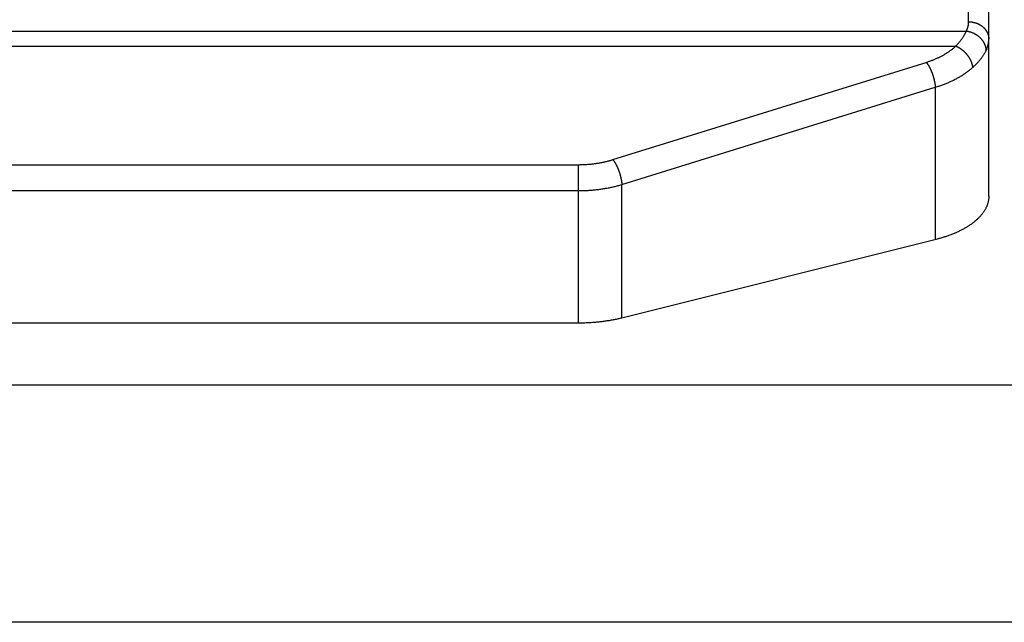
# Model space of a CAD drawing. Header units: inches. Extents: x 0 to 82.5, y 0 to 53.4.
# Tile 68 of 128: x 29.954 to 30.589, y 51.013 to 51.401. Entities that reach past the tile are written whole.
import ezdxf

# ---------------------------------------------------------------- set-up
doc = ezdxf.new("R2010")
doc.units = ezdxf.units.IN
doc.header["$LTSCALE"] = 4.538835
doc.header["$MEASUREMENT"] = 0
doc.layers.add('DOOR_ASSEMBLY', color=7, linetype='CONTINUOUS')

msp = doc.modelspace()

# ---------------------------------------------------------------- linework, layer by layer
at = {"layer": 'DOOR_ASSEMBLY', "color": 7, "linetype": 'Continuous'}
for p, q in [((30.56619, 51.40007), (30.56619, 51.83487)), ((30.57919, 51.28748), (30.57919, 51.82187)), ((29.09365, 51.3941), (30.56474, 51.3941)), ((29.1005, 51.3844), (30.55789, 51.3844)), ((30.33658, 51.31113), (30.53931, 51.3741)), ((30.34239, 51.29507), (30.54464, 51.35788)), ((30.54464, 51.35788), (30.54464, 51.25953)), ((29.34395, 51.30789), (30.31499, 51.30789)), ((30.31444, 51.20567), (30.31444, 51.30789)), ((29.34395, 51.29114), (30.31513, 51.29114)), ((30.34239, 51.20897), (30.34239, 51.29507)), ((30.54526, 51.25969), (30.34239, 51.20897)), ((30.31513, 51.20567), (29.34395, 51.20567))]:
    msp.add_line(p, q, dxfattribs=at)
at = {"layer": 'DOOR_ASSEMBLY', "color": 3, "linetype": 'Continuous'}
for p, q in [((37.73419, 51.16567), (21.92419, 51.16567)), ((37.68719, 51.01268), (21.97119, 51.01268))]:
    msp.add_line(p, q, dxfattribs=at)
at = {"layer": 'DOOR_ASSEMBLY', "color": 7, "linetype": 'Continuous'}
for points in [[(30.56474, 51.3941), (30.56486, 51.39437), (30.56499, 51.39464), (30.5651, 51.3949), (30.56522, 51.39517), (30.56532, 51.39544), (30.56542, 51.39571), (30.56551, 51.39598), (30.5656, 51.39625), (30.56568, 51.39652), (30.56576, 51.39679), (30.56583, 51.39706), (30.56589, 51.39733), (30.56595, 51.39761), (30.566, 51.39788), (30.56605, 51.39815), (30.56608, 51.39843), (30.56612, 51.3987), (30.56615, 51.39897), (30.56617, 51.39925), (30.56618, 51.39952), (30.56619, 51.39979), (30.56619, 51.40007)], [(30.56619, 51.40007), (30.56641, 51.40007), (30.56663, 51.40006), (30.56685, 51.40005), (30.56706, 51.40004), (30.56728, 51.40003), (30.5675, 51.40001), (30.56771, 51.39999), (30.56793, 51.39997), (30.56814, 51.39994), (30.56836, 51.39991), (30.56857, 51.39988), (30.56878, 51.39984), (30.569, 51.3998), (30.56921, 51.39976), (30.56942, 51.39971), (30.56963, 51.39967), (30.56984, 51.39962), (30.57005, 51.39956), (30.57025, 51.3995), (30.57046, 51.39944), (30.57066, 51.39938), (30.57087, 51.39931), (30.57107, 51.39925), (30.57127, 51.39917), (30.57147, 51.3991), (30.57167, 51.39902), (30.57186, 51.39894), (30.57206, 51.39886), (30.57225, 51.39877), (30.57244, 51.39868), (30.57263, 51.39859), (30.57282, 51.3985), (30.573, 51.3984), (30.57319, 51.3983), (30.57337, 51.3982), (30.57355, 51.39809), (30.57373, 51.39798), (30.57391, 51.39787), (30.57408, 51.39776), (30.57425, 51.39764), (30.57442, 51.39753), (30.57459, 51.39741), (30.57475, 51.39728), (30.57491, 51.39716), (30.57507, 51.39703), (30.57523, 51.3969), (30.57539, 51.39677), (30.57554, 51.39664), (30.57569, 51.3965), (30.57584, 51.39636), (30.57598, 51.39622), (30.57612, 51.39608), (30.57626, 51.39593), (30.5764, 51.39579), (30.57653, 51.39564), (30.57666, 51.39549), (30.57679, 51.39533), (30.57691, 51.39518), (30.57703, 51.39502), (30.57715, 51.39487), (30.57727, 51.39471), (30.57738, 51.39455), (30.57749, 51.39438), (30.57759, 51.39422), (30.5777, 51.39405), (30.5778, 51.39389), (30.57789, 51.39372), (30.57799, 51.39355), (30.57808, 51.39338), (30.57816, 51.3932), (30.57825, 51.39303), (30.57833, 51.39285), (30.5784, 51.39268), (30.57847, 51.3925), (30.57854, 51.39232), (30.57861, 51.39214), (30.57867, 51.39196), (30.57873, 51.39178), (30.57879, 51.3916), (30.57884, 51.39142), (30.57889, 51.39123), (30.57893, 51.39105), (30.57897, 51.39087), (30.57901, 51.39068), (30.57905, 51.3905), (30.57908, 51.39031), (30.57911, 51.39012), (30.57913, 51.38994), (30.57915, 51.38975), (30.57916, 51.38956), (30.57918, 51.38937), (30.57919, 51.38918), (30.57919, 51.389), (30.57919, 51.38881)], [(30.55789, 51.3844), (30.55819, 51.38471), (30.55848, 51.38503), (30.55877, 51.38534), (30.55905, 51.38565), (30.55932, 51.38596), (30.55959, 51.38627), (30.55986, 51.38658), (30.56012, 51.3869), (30.56037, 51.38721), (30.56062, 51.38752), (30.56087, 51.38783), (30.56111, 51.38814), (30.56134, 51.38844), (30.56157, 51.38875), (30.56179, 51.38906), (30.56201, 51.38936), (30.56222, 51.38967), (30.56242, 51.38997), (30.56263, 51.39028), (30.56282, 51.39058), (30.56301, 51.39088), (30.56319, 51.39118), (30.56337, 51.39148), (30.56355, 51.39178), (30.56371, 51.39207), (30.56388, 51.39237), (30.56403, 51.39266), (30.56418, 51.39295), (30.56433, 51.39324), (30.56447, 51.39353), (30.56461, 51.39382), (30.56474, 51.3941)], [(30.56474, 51.3941), (30.56495, 51.39407), (30.56516, 51.39404), (30.56537, 51.39401), (30.56558, 51.39397), (30.56579, 51.39393), (30.566, 51.39389), (30.56621, 51.39384), (30.56642, 51.39379), (30.56663, 51.39374), (30.56683, 51.39369), (30.56704, 51.39363), (30.56725, 51.39357), (30.56745, 51.3935), (30.56766, 51.39343), (30.56786, 51.39336), (30.56807, 51.39329), (30.56827, 51.39321), (30.56847, 51.39313), (30.56867, 51.39305), (30.56887, 51.39297), (30.56907, 51.39288), (30.56927, 51.39279), (30.56947, 51.39269), (30.56966, 51.3926), (30.56985, 51.3925), (30.57005, 51.3924), (30.57024, 51.39229), (30.57043, 51.39219), (30.57061, 51.39208), (30.5708, 51.39196), (30.57098, 51.39185), (30.57117, 51.39173), (30.57135, 51.39161), (30.57152, 51.39149), (30.5717, 51.39137), (30.57188, 51.39124), (30.57205, 51.39111), (30.57222, 51.39098), (30.57239, 51.39085), (30.57255, 51.39071), (30.57272, 51.39057), (30.57288, 51.39043), (30.57304, 51.39029), (30.5732, 51.39014), (30.57335, 51.39), (30.57351, 51.38985), (30.57366, 51.3897), (30.5738, 51.38955), (30.57395, 51.38939), (30.57409, 51.38923), (30.57423, 51.38908), (30.57437, 51.38892), (30.5745, 51.38876), (30.57464, 51.38859), (30.57477, 51.38843), (30.57489, 51.38826), (30.57502, 51.38809), (30.57514, 51.38792), (30.57526, 51.38775), (30.57537, 51.38758), (30.57548, 51.38741), (30.57559, 51.38723), (30.5757, 51.38706), (30.5758, 51.38688), (30.5759, 51.3867), (30.576, 51.38652), (30.57609, 51.38634), (30.57618, 51.38616), (30.57627, 51.38598), (30.57635, 51.3858), (30.57643, 51.38561), (30.57651, 51.38543), (30.57658, 51.38524), (30.57665, 51.38506), (30.57672, 51.38487), (30.57679, 51.38468), (30.57685, 51.3845), (30.5769, 51.38431), (30.57696, 51.38412), (30.57701, 51.38393), (30.57706, 51.38374), (30.5771, 51.38355), (30.57714, 51.38336), (30.57718, 51.38317), (30.57721, 51.38298), (30.57724, 51.38279), (30.57727, 51.3826), (30.57729, 51.38241), (30.57731, 51.38222), (30.57732, 51.38203), (30.57734, 51.38184), (30.57735, 51.38166), (30.57735, 51.38147), (30.57735, 51.38128)], [(30.57735, 51.38128), (30.57752, 51.38161), (30.57767, 51.38195), (30.57782, 51.38229), (30.57796, 51.38263), (30.57809, 51.38297), (30.57822, 51.38331), (30.57834, 51.38365), (30.57845, 51.38399), (30.57855, 51.38433), (30.57864, 51.38467), (30.57873, 51.38502), (30.57881, 51.38536), (30.57888, 51.3857), (30.57895, 51.38605), (30.57901, 51.38639), (30.57906, 51.38674), (30.5791, 51.38708), (30.57913, 51.38743), (30.57916, 51.38777), (30.57918, 51.38812), (30.57919, 51.38846), (30.57919, 51.38881)], [(30.53931, 51.3741), (30.53978, 51.37425), (30.54025, 51.37441), (30.54072, 51.37457), (30.54119, 51.37473), (30.54165, 51.3749), (30.54211, 51.37506), (30.54257, 51.37524), (30.54303, 51.37541), (30.54348, 51.37559), (30.54393, 51.37577), (30.54437, 51.37596), (30.54481, 51.37614), (30.54525, 51.37633), (30.54569, 51.37653), (30.54612, 51.37672), (30.54655, 51.37692), (30.54697, 51.37712), (30.5474, 51.37733), (30.54781, 51.37754), (30.54823, 51.37775), (30.54864, 51.37796), (30.54905, 51.37818), (30.54945, 51.3784), (30.54985, 51.37862), (30.55025, 51.37884), (30.55064, 51.37907), (30.55103, 51.3793), (30.55141, 51.37953), (30.55179, 51.37977), (30.55217, 51.38), (30.55254, 51.38024), (30.55291, 51.38049), (30.55327, 51.38073), (30.55363, 51.38098), (30.55398, 51.38123), (30.55433, 51.38148), (30.55468, 51.38173), (30.55502, 51.38199), (30.55536, 51.38225), (30.55569, 51.38251), (30.55602, 51.38277), (30.55634, 51.38304), (30.55666, 51.38331), (30.55698, 51.38358), (30.55729, 51.38385), (30.55759, 51.38413), (30.55789, 51.3844)], [(30.55789, 51.3844), (30.55807, 51.38433), (30.55825, 51.38425), (30.55843, 51.38417), (30.55861, 51.38409), (30.55879, 51.384), (30.55897, 51.38391), (30.55915, 51.38382), (30.55933, 51.38373), (30.55951, 51.38363), (30.55968, 51.38353), (30.55986, 51.38343), (30.56004, 51.38333), (30.56021, 51.38322), (30.56039, 51.38311), (30.56057, 51.383), (30.56074, 51.38289), (30.56091, 51.38277), (30.56109, 51.38265), (30.56126, 51.38253), (30.56143, 51.38241), (30.5616, 51.38228), (30.56177, 51.38215), (30.56193, 51.38202), (30.5621, 51.38189), (30.56227, 51.38176), (30.56243, 51.38162), (30.56259, 51.38148), (30.56276, 51.38134), (30.56292, 51.3812), (30.56307, 51.38105), (30.56323, 51.38091), (30.56339, 51.38076), (30.56354, 51.38061), (30.5637, 51.38046), (30.56385, 51.3803), (30.564, 51.38015), (30.56414, 51.37999), (30.56429, 51.37983), (30.56444, 51.37967), (30.56458, 51.37951), (30.56472, 51.37935), (30.56486, 51.37918), (30.565, 51.37902), (30.56513, 51.37885), (30.56526, 51.37868), (30.5654, 51.37851), (30.56552, 51.37834), (30.56565, 51.37817), (30.56578, 51.378), (30.5659, 51.37782), (30.56602, 51.37765), (30.56614, 51.37747), (30.56625, 51.37729), (30.56637, 51.37711), (30.56648, 51.37693), (30.56659, 51.37676), (30.56669, 51.37657), (30.5668, 51.37639), (30.5669, 51.37621), (30.567, 51.37603), (30.5671, 51.37585), (30.56719, 51.37566), (30.56728, 51.37548), (30.56737, 51.3753), (30.56746, 51.37511), (30.56754, 51.37493), (30.56762, 51.37474), (30.5677, 51.37456), (30.56778, 51.37437), (30.56785, 51.37419), (30.56792, 51.374), (30.56799, 51.37382), (30.56805, 51.37363), (30.56811, 51.37345), (30.56817, 51.37326), (30.56823, 51.37308), (30.56828, 51.37289), (30.56833, 51.37271), (30.56838, 51.37253), (30.56842, 51.37234), (30.56847, 51.37216), (30.56851, 51.37198), (30.56854, 51.3718), (30.56857, 51.37162), (30.5686, 51.37144), (30.56863, 51.37126), (30.56866, 51.37108), (30.56868, 51.3709), (30.5687, 51.37072), (30.56871, 51.37055)], [(30.56871, 51.37055), (30.56909, 51.37089), (30.56945, 51.37123), (30.56982, 51.37157), (30.57017, 51.37191), (30.57052, 51.37225), (30.57086, 51.37259), (30.5712, 51.37293), (30.57153, 51.37327), (30.57185, 51.37361), (30.57216, 51.37395), (30.57247, 51.37429), (30.57277, 51.37463), (30.57307, 51.37497), (30.57335, 51.37531), (30.57363, 51.37564), (30.57391, 51.37598), (30.57417, 51.37632), (30.57443, 51.37666), (30.57469, 51.37699), (30.57493, 51.37733), (30.57517, 51.37766), (30.57541, 51.378), (30.57563, 51.37833), (30.57585, 51.37866), (30.57606, 51.37899), (30.57627, 51.37932), (30.57647, 51.37965), (30.57666, 51.37998), (30.57684, 51.38031), (30.57702, 51.38063), (30.57719, 51.38096), (30.57735, 51.38128)], [(30.53883, 51.37395), (30.53893, 51.37383), (30.53903, 51.3737), (30.53913, 51.37357), (30.53922, 51.37344), (30.53932, 51.37331), (30.53942, 51.37318), (30.53952, 51.37304), (30.53962, 51.3729), (30.53971, 51.37275), (30.53981, 51.37261), (30.53991, 51.37246), (30.54001, 51.37231), (30.5401, 51.37215), (30.5402, 51.372), (30.54029, 51.37184), (30.54039, 51.37168), (30.54048, 51.37152), (30.54058, 51.37135), (30.54067, 51.37119), (30.54077, 51.37102), (30.54086, 51.37084), (30.54095, 51.37067), (30.54104, 51.3705), (30.54113, 51.37032), (30.54122, 51.37014), (30.54131, 51.36996), (30.5414, 51.36978), (30.54149, 51.36959), (30.54158, 51.36941), (30.54166, 51.36922), (30.54175, 51.36903), (30.54183, 51.36884), (30.54192, 51.36865), (30.542, 51.36845), (30.54208, 51.36826), (30.54217, 51.36806), (30.54225, 51.36786), (30.54233, 51.36767), (30.5424, 51.36747), (30.54248, 51.36726), (30.54256, 51.36706), (30.54263, 51.36686), (30.54271, 51.36666), (30.54278, 51.36645), (30.54285, 51.36625), (30.54293, 51.36604), (30.543, 51.36583), (30.54306, 51.36563), (30.54313, 51.36542), (30.5432, 51.36521), (30.54326, 51.365), (30.54333, 51.36479), (30.54339, 51.36458), (30.54345, 51.36437), (30.54351, 51.36416), (30.54357, 51.36395), (30.54363, 51.36374), (30.54368, 51.36353), (30.54374, 51.36332), (30.54379, 51.36311), (30.54384, 51.3629), (30.54389, 51.36269), (30.54394, 51.36248), (30.54399, 51.36228), (30.54403, 51.36207), (30.54408, 51.36186), (30.54412, 51.36165), (30.54416, 51.36144), (30.5442, 51.36124), (30.54424, 51.36103), (30.54428, 51.36083), (30.54432, 51.36062), (30.54435, 51.36042), (30.54438, 51.36022), (30.54441, 51.36002), (30.54444, 51.35982), (30.54447, 51.35962), (30.54449, 51.35942), (30.54452, 51.35922), (30.54454, 51.35903), (30.54456, 51.35883), (30.54458, 51.35864), (30.5446, 51.35845), (30.54462, 51.35826), (30.54463, 51.35807), (30.54464, 51.35788)], [(30.54464, 51.35788), (30.54525, 51.35807), (30.54585, 51.35825), (30.54644, 51.35844), (30.54703, 51.35863), (30.54762, 51.35883), (30.54821, 51.35903), (30.54879, 51.35924), (30.54937, 51.35945), (30.54994, 51.35966), (30.55051, 51.35987), (30.55108, 51.36009), (30.55164, 51.36032), (30.5522, 51.36054), (30.55275, 51.36078), (30.5533, 51.36101), (30.55385, 51.36125), (30.55439, 51.36149), (30.55493, 51.36173), (30.55546, 51.36198), (30.55599, 51.36223), (30.55651, 51.36249), (30.55703, 51.36275), (30.55754, 51.36301), (30.55805, 51.36327), (30.55856, 51.36354), (30.55906, 51.36381), (30.55955, 51.36409), (30.56004, 51.36437), (30.56053, 51.36465), (30.56101, 51.36493), (30.56148, 51.36522), (30.56195, 51.36551), (30.56242, 51.3658), (30.56288, 51.3661), (30.56333, 51.3664), (30.56378, 51.3667), (30.56422, 51.36701), (30.56466, 51.36732), (30.56509, 51.36763), (30.56551, 51.36794), (30.56593, 51.36826), (30.56635, 51.36858), (30.56676, 51.3689), (30.56716, 51.36922), (30.56756, 51.36955), (30.56795, 51.36988), (30.56833, 51.37021), (30.56871, 51.37055)], [(30.31499, 51.30789), (30.31553, 51.3079), (30.31608, 51.30791), (30.31662, 51.30792), (30.31717, 51.30794), (30.31771, 51.30796), (30.31826, 51.30798), (30.3188, 51.30801), (30.31935, 51.30804), (30.31989, 51.30808), (30.32043, 51.30812), (30.32097, 51.30816), (30.32152, 51.3082), (30.32206, 51.30825), (30.3226, 51.30831), (30.32313, 51.30837), (30.32367, 51.30843), (30.32421, 51.30849), (30.32474, 51.30856), (30.32528, 51.30863), (30.32581, 51.30871), (30.32634, 51.30879), (30.32687, 51.30887), (30.3274, 51.30896), (30.32792, 51.30905), (30.32845, 51.30915), (30.32897, 51.30924), (30.32949, 51.30935), (30.33001, 51.30945), (30.33053, 51.30956), (30.33105, 51.30967), (30.33156, 51.30979), (30.33207, 51.30991), (30.33258, 51.31003), (30.33309, 51.31015), (30.3336, 51.31028), (30.3341, 51.31042), (30.3346, 51.31055), (30.3351, 51.31069), (30.33559, 51.31084), (30.33609, 51.31098), (30.33658, 51.31113)], [(30.33658, 51.31113), (30.33668, 51.31101), (30.33677, 51.31089), (30.33687, 51.31076), (30.33697, 51.31063), (30.33707, 51.3105), (30.33717, 51.31036), (30.33727, 51.31023), (30.33736, 51.31008), (30.33746, 51.30994), (30.33756, 51.30979), (30.33765, 51.30965), (30.33775, 51.3095), (30.33785, 51.30934), (30.33794, 51.30919), (30.33804, 51.30903), (30.33813, 51.30887), (30.33823, 51.3087), (30.33832, 51.30854), (30.33842, 51.30837), (30.33851, 51.3082), (30.3386, 51.30803), (30.3387, 51.30786), (30.33879, 51.30768), (30.33888, 51.30751), (30.33897, 51.30733), (30.33906, 51.30715), (30.33915, 51.30696), (30.33924, 51.30678), (30.33932, 51.30659), (30.33941, 51.30641), (30.3395, 51.30622), (30.33958, 51.30603), (30.33966, 51.30583), (30.33975, 51.30564), (30.33983, 51.30545), (30.33991, 51.30525), (30.33999, 51.30505), (30.34007, 51.30485), (30.34015, 51.30465), (30.34023, 51.30445), (30.3403, 51.30425), (30.34038, 51.30405), (30.34045, 51.30384), (30.34053, 51.30364), (30.3406, 51.30343), (30.34067, 51.30323), (30.34074, 51.30302), (30.34081, 51.30281), (30.34088, 51.30261), (30.34094, 51.3024), (30.34101, 51.30219), (30.34107, 51.30198), (30.34114, 51.30177), (30.3412, 51.30156), (30.34126, 51.30135), (30.34131, 51.30114), (30.34137, 51.30093), (30.34143, 51.30072), (30.34148, 51.30051), (30.34154, 51.3003), (30.34159, 51.30009), (30.34164, 51.29988), (30.34169, 51.29967), (30.34173, 51.29946), (30.34178, 51.29925), (30.34183, 51.29905), (30.34187, 51.29884), (30.34191, 51.29863), (30.34195, 51.29843), (30.34199, 51.29822), (30.34203, 51.29802), (30.34206, 51.29781), (30.34209, 51.29761), (30.34213, 51.29741), (30.34216, 51.2972), (30.34219, 51.297), (30.34221, 51.29681), (30.34224, 51.29661), (30.34227, 51.29641), (30.34229, 51.29621), (30.34231, 51.29602), (30.34233, 51.29583), (30.34235, 51.29564), (30.34236, 51.29545), (30.34238, 51.29526), (30.34239, 51.29507)], [(30.31513, 51.29114), (30.31582, 51.29115), (30.31651, 51.29116), (30.3172, 51.29118), (30.31789, 51.2912), (30.31857, 51.29122), (30.31926, 51.29125), (30.31995, 51.29128), (30.32064, 51.29132), (30.32132, 51.29137), (30.32201, 51.29141), (30.32269, 51.29147), (30.32337, 51.29152), (30.32406, 51.29158), (30.32474, 51.29165), (30.32542, 51.29172), (30.3261, 51.29179), (30.32677, 51.29187), (30.32745, 51.29195), (30.32812, 51.29204), (30.32879, 51.29213), (30.32946, 51.29223), (30.33013, 51.29233), (30.3308, 51.29244), (30.33146, 51.29255), (30.33213, 51.29266), (30.33279, 51.29278), (30.33345, 51.2929), (30.3341, 51.29303), (30.33476, 51.29316), (30.33541, 51.2933), (30.33606, 51.29344), (30.3367, 51.29358), (30.33735, 51.29373), (30.33799, 51.29388), (30.33863, 51.29404), (30.33926, 51.2942), (30.33989, 51.29437), (30.34052, 51.29454), (30.34115, 51.29471), (30.34177, 51.29489), (30.34239, 51.29507)], [(30.57919, 51.28748), (30.57919, 51.28714), (30.57918, 51.28679), (30.57916, 51.28645), (30.57913, 51.2861), (30.5791, 51.28575), (30.57906, 51.28541), (30.57901, 51.28506), (30.57895, 51.28472), (30.57888, 51.28437), (30.57881, 51.28403), (30.57873, 51.28369), (30.57864, 51.28334), (30.57855, 51.283), (30.57844, 51.28266), (30.57833, 51.28232), (30.57822, 51.28198), (30.57809, 51.28164), (30.57796, 51.2813), (30.57782, 51.28096), (30.57767, 51.28062), (30.57751, 51.28028), (30.57735, 51.27995), (30.57718, 51.27961), (30.577, 51.27928), (30.57682, 51.27894), (30.57662, 51.27861), (30.57642, 51.27828), (30.57621, 51.27795), (30.576, 51.27762), (30.57578, 51.27729), (30.57555, 51.27697), (30.57531, 51.27664), (30.57507, 51.27632), (30.57482, 51.276), (30.57456, 51.27567), (30.57429, 51.27536), (30.57402, 51.27504), (30.57374, 51.27472), (30.57346, 51.27441), (30.57316, 51.27409), (30.57286, 51.27378), (30.57256, 51.27347), (30.57224, 51.27316), (30.57192, 51.27286), (30.5716, 51.27255), (30.57126, 51.27225), (30.57092, 51.27195), (30.57057, 51.27165), (30.57022, 51.27135), (30.56986, 51.27105), (30.56949, 51.27076), (30.56912, 51.27047), (30.56874, 51.27018), (30.56835, 51.26989), (30.56796, 51.26961), (30.56756, 51.26933), (30.56716, 51.26905), (30.56674, 51.26877), (30.56633, 51.26849), (30.5659, 51.26822), (30.56547, 51.26795), (30.56504, 51.26768), (30.5646, 51.26741), (30.56415, 51.26715), (30.5637, 51.26689), (30.56324, 51.26663), (30.56277, 51.26637), (30.5623, 51.26612), (30.56183, 51.26587), (30.56135, 51.26562), (30.56086, 51.26537), (30.56037, 51.26513), (30.55987, 51.26489), (30.55937, 51.26465), (30.55886, 51.26442), (30.55834, 51.26418), (30.55783, 51.26395), (30.5573, 51.26373), (30.55677, 51.2635), (30.55624, 51.26328), (30.5557, 51.26307), (30.55516, 51.26285), (30.55461, 51.26264), (30.55406, 51.26243), (30.5535, 51.26223), (30.55294, 51.26203), (30.55237, 51.26183), (30.5518, 51.26163), (30.55123, 51.26144), (30.55065, 51.26125), (30.55007, 51.26106), (30.54948, 51.26088), (30.54889, 51.2607), (30.54829, 51.26052), (30.54769, 51.26035), (30.54709, 51.26018), (30.54649, 51.26001), (30.54588, 51.25985), (30.54526, 51.25969)], [(30.34239, 51.20897), (30.34177, 51.20882), (30.34115, 51.20867), (30.34052, 51.20852), (30.3399, 51.20838), (30.33926, 51.20824), (30.33863, 51.20811), (30.33799, 51.20797), (30.33735, 51.20785), (30.33671, 51.20772), (30.33606, 51.2076), (30.33541, 51.20748), (30.33476, 51.20737), (30.33411, 51.20726), (30.33345, 51.20715), (30.33279, 51.20705), (30.33213, 51.20695), (30.33147, 51.20685), (30.33081, 51.20676), (30.33014, 51.20667), (30.32947, 51.20659), (30.3288, 51.20651), (30.32813, 51.20643), (30.32745, 51.20635), (30.32678, 51.20628), (30.3261, 51.20622), (30.32542, 51.20616), (30.32474, 51.2061), (30.32406, 51.20604), (30.32338, 51.20599), (30.32269, 51.20594), (30.32201, 51.2059), (30.32133, 51.20586), (30.32064, 51.20582), (30.31995, 51.20579), (30.31926, 51.20576), (30.31858, 51.20574), (30.31789, 51.20572), (30.3172, 51.2057), (30.31651, 51.20569), (30.31582, 51.20568), (30.31513, 51.20567)]]:
    msp.add_lwpolyline(points, dxfattribs=at)

doc.saveas('drawing.dxf')
